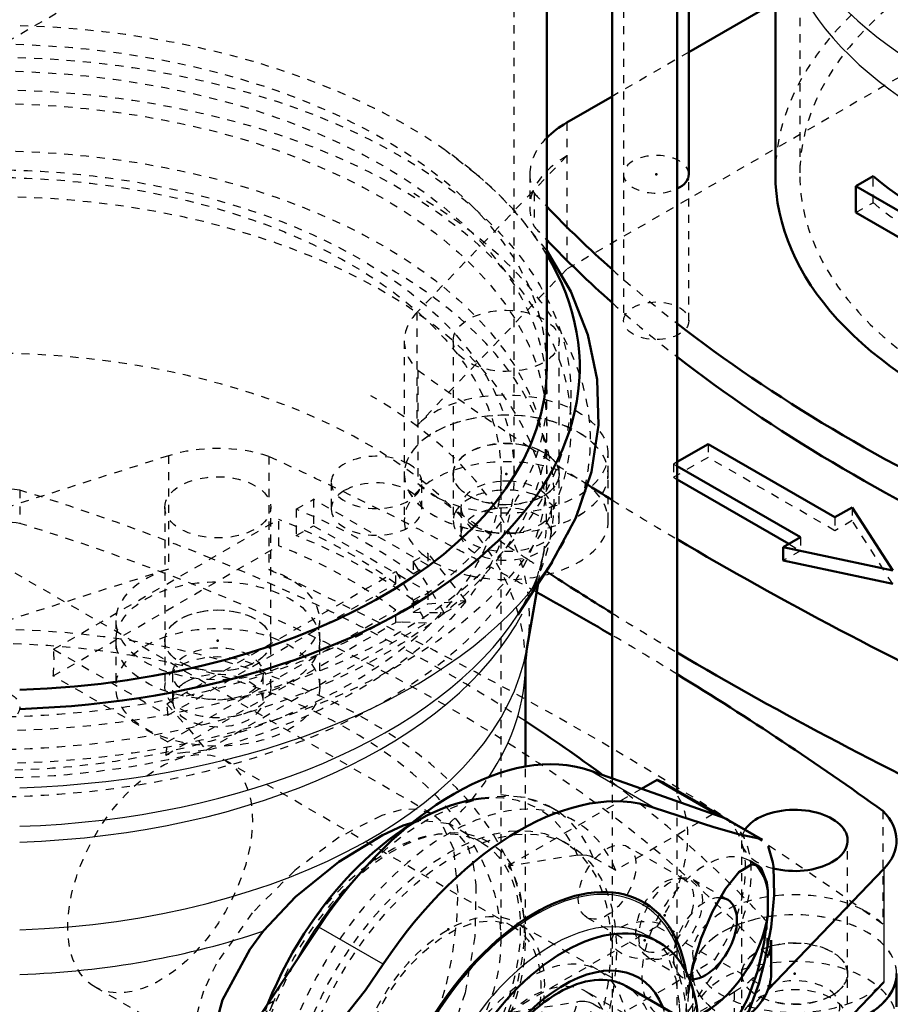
# Model space of a CAD drawing. Header units: millimetres. Extents: x -907 to 463, y -591 to 1160.
# Tile 9 of 60: x -484 to -377, y -310 to -189. Entities that reach past the tile are written whole.
import ezdxf

# ---------------------------------------------------------------- set-up
doc = ezdxf.new("R2010")
doc.units = ezdxf.units.MM
doc.linetypes.add('Dashed', pattern=[2, 1, -1])
for name, color, linetype, lineweight in [('2d ConnectionPoints', 7, 'Continuous', 50), ('AM_0', 7, 'Continuous', 50), ('AM_4', 3, 'Continuous', 25), ('AM_9', 6, 'Dashed', 25)]:
    doc.layers.add(name, color=color, linetype=linetype, lineweight=lineweight)

# ---------------------------------------------------------------- blocks, each defined once
blk = doc.blocks.new('17_Base_plate_2_15_1UG1041586_0_in_HSVP164161451021531101300230_6')
at = {"layer": 'AM_9'}
for p, q in [((-722.79, -328.95), (94.86, 143.07)), ((-445.72, -245.95), (-445.72, -249.22)), ((-434.62, -249.22), (-434.62, -245.95)), ((-429.81, -249.01), (-429.81, -252.28)), ((-418.71, -252.28), (-418.71, -249.01)), ((-465.17, -269.42), (-465.17, -272.69)), ((-454.07, -272.69), (-454.07, -269.42))]:
    blk.add_line(p, q, dxfattribs=at)
for centre, start_param, end_param in [((-440.17, -245.95), 0.785398, 3.141593), ((-440.17, -245.95), 3.141593, 7.068583), ((-440.17, -249.22), 3.141593, 8.63938), ((-424.26, -249.01), 1.689909, 3.141593), ((-424.26, -249.01), 1.471678, 1.689909), ((-424.26, -249.01), 0.517776, 1.471678), ((-440.17, -249.22), 2.356194, 3.141593), ((-424.26, -249.01), 4.371249, 6.800962), ((-424.26, -249.01), 3.141593, 3.937565), ((-424.26, -252.28), 1.950879, 3.141593), ((-424.26, -252.28), 1.763802, 1.950879), ((-424.26, -252.28), 0.262043, 1.763802), ((-424.26, -249.01), 3.937565, 4.218699), ((-424.26, -249.01), 4.218699, 4.371249), ((-424.26, -252.28), 0, 0.262043), ((-424.26, -252.28), 3.141593, 6.283185), ((-459.62, -272.69), 3.141593, 8.63938), ((-459.62, -272.69), 2.356194, 3.141593), ((-388.91, -310.24), 5.164538, 9.672079)]:
    blk.add_ellipse(centre, major_axis=(5.55, 0), ratio=0.577288, start_param=start_param, end_param=end_param, dxfattribs=at)
blk.add_ellipse((-459.62, -269.42), major_axis=(5.55, 0), ratio=0.577288, dxfattribs=at)
blk = doc.blocks.new('24_Pipe_pieceUG1159619_0001_2_0_in_HSVP164161451021531101300230_6')
at = {"layer": 'AM_0'}
for p, q in [((-396.85, -315.03), (-409.56, -307.69)), ((-426.18, -336.49), (-413.48, -343.82))]:
    blk.add_line(p, q, dxfattribs=at)
at = {"layer": 'AM_9'}
for p, q in [((-409.56, -307.69), (-412.95, -305.74)), ((-385.47, -325.09), (-414.46, -308.36)), ((-386.78, -320.84), (-396.85, -315.03)), ((-382.77, -320.42), (-385.6, -318.78)), ((-428.06, -331.91), (-399.07, -348.65)), ((-429.57, -334.53), (-426.18, -336.49)), ((-413.48, -343.82), (-403.41, -349.64)), ((-404.6, -351.69), (-401.77, -353.33))]:
    blk.add_line(p, q, dxfattribs=at)
for centre, major_axis in [((-421.26, -320.13), (8.31, 14.4)), ((-421.26, -320.13), (6.8, 11.78)), ((-395.1, -335.24), (9.5, 16.45)), ((-395.1, -335.24), (8.31, 14.4)), ((-392.27, -336.87), (9.5, 16.45)), ((-392.27, -336.87), (6.8, 11.78))]:
    blk.add_ellipse(centre, major_axis=major_axis, ratio=0.577382, dxfattribs=at)
blk = doc.blocks.new('58_WASHER1_3618060046_A0_1_0_in_HSVP164161451021531101300230_6')
at = {"layer": 'AM_9'}
for p, q in [((-472.12, -265.34), (-472.12, -271.06)), ((-466.12, -265.34), (-466.12, -271.06)), ((-453.12, -271.06), (-453.12, -265.34)), ((-447.12, -271.06), (-447.12, -265.34))]:
    blk.add_line(p, q, dxfattribs=at)
for centre, major_axis in [((-459.62, -265.34), (12.5, 0)), ((-459.62, -265.34), (6.5, 0)), ((-459.62, -271.06), (12.5, 0)), ((-459.62, -271.06), (6.5, 0))]:
    blk.add_ellipse(centre, major_axis=major_axis, ratio=0.577288, dxfattribs=at)
blk = doc.blocks.new('61_WASHER1_3618060046_A0_4_0_in_HSVP164161451021531101300230_6')
at = {"layer": 'AM_0'}
blk.add_line((-376.41, -310.24), (-376.41, -306.16), dxfattribs=at)
for start_param, end_param in [(5.497787, 6.283185), (5.19646, 5.497787)]:
    blk.add_ellipse((-388.91, -306.16), major_axis=(12.5, 0), ratio=0.577288, start_param=start_param, end_param=end_param, dxfattribs=at)
at = {"layer": 'AM_9'}
for p, q in [((-401.41, -306.16), (-401.41, -311.88)), ((-395.41, -306.16), (-395.41, -311.88)), ((-382.41, -311.88), (-382.41, -306.16)), ((-376.41, -311.88), (-376.41, -310.24))]:
    blk.add_line(p, q, dxfattribs=at)
for centre, major_axis, start_param, end_param in [((-388.91, -306.16), (12.5, 0), 1.798149, 2.224626), ((-388.91, -306.16), (12.5, 0), 0, 1.798149), ((-388.91, -306.16), (12.5, 0), 2.224626, 3.141593), ((-388.91, -306.16), (6.5, 0), 2.030644, 3.141593), ((-388.91, -306.16), (6.5, 0), 6.283185, 8.313829), ((-388.91, -311.88), (12.5, 0), 5.497787, 9.424778), ((-388.91, -306.16), (12.5, 0), 3.141593, 4.478334), ((-388.91, -306.16), (6.5, 0), 3.141593, 5.497787), ((-388.91, -306.16), (6.5, 0), 5.497787, 6.283185), ((-388.91, -311.88), (6.5, 0), 3.141593, 8.429587), ((-388.91, -311.88), (6.5, 0), 2.146402, 2.57665), ((-388.91, -311.88), (6.5, 0), 2.57665, 3.141593), ((-388.91, -311.88), (12.5, 0), 3.141593, 3.432083), ((-388.91, -306.16), (12.5, 0), 4.919245, 5.19646), ((-388.91, -306.16), (12.5, 0), 4.478334, 4.506466), ((-388.91, -311.88), (12.5, 0), 3.432083, 3.463697), ((-388.91, -311.88), (12.5, 0), 3.463697, 3.794706), ((-388.91, -311.88), (12.5, 0), 3.794706, 3.985266), ((-388.91, -311.88), (12.5, 0), 3.985266, 4.380256), ((-388.91, -311.88), (12.5, 0), 4.986294, 5.497787), ((-388.91, -311.88), (12.5, 0), 4.380256, 4.535187), ((-388.91, -311.88), (12.5, 0), 4.535187, 4.637236), ((-388.91, -311.88), (12.5, 0), 4.637236, 4.67639), ((-388.91, -311.88), (12.5, 0), 4.67639, 4.986294)]:
    blk.add_ellipse(centre, major_axis=major_axis, ratio=0.577288, start_param=start_param, end_param=end_param, dxfattribs=at)
blk = doc.blocks.new('65_Stud_431251_4_0_in_HSVP164161451021531101300230_6')
at = {"layer": 'AM_0'}
for p, q in [((-403.29, -283.72), (-403.29, 22.95)), ((-411.29, 15.22), (-411.29, -282.23))]:
    blk.add_line(p, q, dxfattribs=at)
at = {"layer": 'AM_9'}
for p, q in [((-411.29, -282.23), (-411.29, -302.07)), ((-403.29, -302.07), (-403.29, -283.72))]:
    blk.add_line(p, q, dxfattribs=at)
blk.add_ellipse((-407.29, -302.07), major_axis=(-4, 0), ratio=0.577288, dxfattribs=at)
blk = doc.blocks.new('66_2463618060046G1_0_in_HSVP164161451021531101300230_6')
at = {"layer": 'AM_0'}
for p, q in [((-392.18, -308.15), (-377.97, -293.32)), ((-391.79, -306.16), (-391.79, -302.07)), ((-383.94, -313.43), (-377.97, -307.2))]:
    blk.add_line(p, q, dxfattribs=at)
for centre, major_axis, start_param, end_param in [((-757.14, -461.58), (485.75, 0), 0.778492, 0.80521), ((-757.14, -461.58), (485.75, 0), 0.675584, 0.75475), ((-589.5, -360.73), (223.68, 0), 0.657356, 0.723836), ((-388.91, -289.83), (-6.5, 0), 1.155301, 5.925227), ((-388.91, -289.83), (12.5, 0), 5.777893, 6.806784), ((-407.29, -302.07), (15.5, 0), 6.073953, 6.283185), ((-407.29, -306.16), (15.5, 0), 5.681969, 6.283185), ((-388.91, -306.16), (12.5, 0), 5.19646, 6.283185)]:
    blk.add_ellipse(centre, major_axis=major_axis, ratio=0.577288, start_param=start_param, end_param=end_param, dxfattribs=at)
at = {"layer": 'AM_4'}
blk.add_line((-377.97, -293.32), (-377.97, -307.2), dxfattribs=at)
at = {"layer": 'AM_9'}
for p, q in [((-465.67, -242.69), (-498.86, -253.29)), ((-465.67, -242.69), (-465.67, -256.58)), ((-453.37, -242.76), (-453.37, -256.64)), ((-483.89, -246.9), (-483.89, -250.98)), ((-466.12, -249.01), (-466.12, -265.34)), ((-453.12, -265.34), (-453.12, -249.01)), ((-465.67, -256.58), (-498.86, -267.18)), ((-472.12, -262.89), (-472.12, -265.34)), ((-447.12, -265.34), (-447.12, -262.89)), ((-378.08, -286.22), (-378.08, -300.1)), ((-395.41, -289.83), (-395.41, -306.16)), ((-382.41, -306.16), (-382.41, -289.83)), ((-392.32, -299.76), (-392.32, -303.84)), ((-411.29, -302.07), (-411.29, -320.04)), ((-403.29, -320.04), (-403.29, -302.07)), ((-459.34, -344.78), (-396.33, -308.4)), ((-396.33, -312.48), (-392.18, -308.15)), ((-396.33, -308.4), (-396.33, -326.37))]:
    blk.add_line(p, q, dxfattribs=at)
for centre, major_axis, start_param, end_param in [((-459.62, -249.01), (12.5, 0), 1.047198, 2.076089), ((-757.14, -461.58), (485.75, 0), 0.834285, 0.895212), ((-487.9, -255.54), (15.5, 0), 1.308997, 2.356194), ((-589.5, -360.73), (223.68, 0), 0.955674, 1.079072), ((-487.9, -259.62), (15.5, 0), 1.308997, 1.795983), ((-589.5, -364.81), (223.68, 0), 0.491725, 1.079072), ((-757.14, -461.58), (485.75, 0), 0.825345, 0.834285), ((-589.5, -360.73), (223.68, 0), 0.827989, 0.955674), ((-459.62, -262.89), (12.5, 0), 2.076089, 7.330383), ((-757.14, -475.46), (485.75, 0), 0.675584, 0.895212), ((-757.14, -461.58), (485.75, 0), 0.80521, 0.821093), ((-757.14, -461.58), (485.75, 0), 0.75475, 0.778492), ((-589.5, -360.73), (223.68, 0), 0.723836, 0.820216), ((-589.5, -360.73), (223.68, 0), 0.632833, 0.657356), ((-589.5, -360.73), (223.68, 0), 0.519218, 0.632833), ((-388.91, -289.83), (-6.5, 0), 5.925227, 7.438487), ((-388.91, -303.71), (12.5, 0), 0.835565, 3.141593), ((-589.5, -360.73), (223.68, 0), 0.491725, 0.519218), ((-388.91, -306.16), (12.5, 0), 0, 4.478334), ((-388.91, -303.71), (12.5, 0), 0.523599, 0.835565), ((-388.91, -303.71), (12.5, 0), 3.141593, 5.777893), ((-407.29, -302.07), (15.5, 0), 5.497787, 6.073953), ((-407.29, -306.16), (15.5, 0), 6.283185, 6.544985)]:
    blk.add_ellipse(centre, major_axis=major_axis, ratio=0.577288, start_param=start_param, end_param=end_param, dxfattribs=at)
for centre, major_axis in [((-459.62, -249.01), (-6.5, 0)), ((-459.62, -265.34), (12.5, 0)), ((-459.62, -265.34), (-6.5, 0)), ((-487.9, -273.5), (-4, 0)), ((-407.29, -302.07), (-4, 0)), ((-388.91, -306.16), (-6.5, 0))]:
    blk.add_ellipse(centre, major_axis=major_axis, ratio=0.577288, dxfattribs=at)
blk = doc.blocks.new('74_Movitec_B_Pump_Mantal_137_2354_1_0_in_HSVP164161451021531101300230_6')
at = {"layer": 'AM_0'}
blk.add_line((-419.3, -231.85), (-419.3, 8.81), dxfattribs=at)
at = {"layer": 'AM_9'}
for p, q in [((-423.3, -244.92), (-423.3, 44.55)), ((-419.3, -244.92), (-419.3, -231.85))]:
    blk.add_line(p, q, dxfattribs=at)
for major_axis in [(-68.6, 0), (-64.6, 0)]:
    blk.add_ellipse((-487.9, -244.92), major_axis=major_axis, ratio=0.577288, dxfattribs=at)
blk = doc.blocks.new('76_Oval_flangeG_1___33_25_2_0_in_HSVP164161451021531101300230_6')
at = {"layer": 'AM_0'}
for p, q in [((-397.91, -286.93), (-414.01, -281.27)), ((-392.85, -289.75), (-397.11, -287.29)), ((-393.31, -289.58), (-392.89, -289.73)), ((-392.16, -290.55), (-391.57, -292.55)), ((-447.25, -300.46), (-463.35, -324.71)), ((-405.56, -302.32), (-406.97, -301.51)), ((-393.31, -307.4), (-396.1, -315.08)), ((-464.14, -342.16), (-459.88, -344.62)), ((-430.24, -341.82), (-428.83, -342.64)), ((-458.75, -345.17), (-459.9, -344.61))]:
    blk.add_line(p, q, dxfattribs=at)
for points in [[(-406.11, -285.83), (-398.82, -288.22), (-395.78, -289.06), (-393.31, -289.58)], [(-401.94, -308.58), (-401.41, -305.25), (-400.36, -301.8), (-398.97, -298.56), (-397.38, -295.78), (-395.73, -293.74), (-394.2, -292.79), (-393.39, -292.91)], [(-393.39, -292.91), (-393.01, -293.23), (-392.32, -294.99), (-392.2, -295.97)], [(-391.57, -292.55), (-391.5, -293.04), (-391.41, -296.53), (-391.78, -300.48), (-392.59, -304.72), (-393.31, -307.4)], [(-392.2, -298.91), (-392.63, -302.31), (-393.43, -305.77), (-394.61, -309.13), (-396.16, -312.06), (-397.93, -314), (-398.39, -314.28)], [(-458.75, -327.36), (-449.66, -318.43), (-441.52, -308.18), (-439.35, -305.01)], [(-460.58, -335.44), (-459.41, -332.47), (-457.3, -329.76), (-454.36, -327.42), (-450.73, -325.69), (-446.9, -324.93), (-443.53, -325.35), (-442.34, -325.88)], [(-442.34, -325.88), (-441.1, -326.83), (-439.76, -329.11), (-439.52, -330.27)], [(-459.9, -344.61), (-461.94, -343.03), (-463.85, -339.82), (-464.14, -336.22), (-463.04, -332.68), (-460.74, -329.3), (-458.75, -327.36)], [(-439.52, -332.3), (-440.38, -335.43), (-442.21, -338.44), (-444.82, -340.97), (-448.06, -342.8), (-451.7, -343.69), (-455.34, -343.42), (-457.41, -342.58)], [(-457.41, -342.58), (-458.38, -341.92), (-460.22, -339.49), (-460.58, -338.38)], [(-439.35, -352.74), (-448.15, -349.48), (-453.23, -347.46), (-458.75, -345.17)]]:
    blk.add_lwpolyline(points, dxfattribs=at)
for centre, major_axis, start_param, end_param in [((-430.63, -314.73), (-18.75, -32.48), 3.249641, 4.604178), ((-422.73, -319.28), (18.75, 32.48), 0.108048, 1.462585), ((-404.11, -299.42), (-7, -12.12), 3.141593, 3.249641), ((-420.73, -320.44), (-13.3, -23.04), 2.530483, 5.450846), ((-399.87, -301.87), (-5.5, -9.53), 2.520622, 3.141593), ((-399.87, -301.87), (-2.75, -4.76), 0.297276, 3.426416), ((-426.39, -317.17), (24.19, 41.9), -0.822719, -0.748239), ((-417.19, -322.48), (-11.64, -20.16), 2.356113, 7.058379), ((-399.87, -301.87), (-5.5, -9.53), 0.665222, 2.191604), ((-417.19, -322.48), (-9.14, -15.84), 2.711893, 6.712885), ((-417.87, -322.09), (-8.31, -14.4), 3.141593, 6.283185), ((-457.14, -330.03), (-7, -12.12), 4.604178, 6.283185), ((-452.9, -332.48), (-5.5, -9.53), 0, 2.746516), ((-457.14, -330.03), (-2.75, -4.76), 0.880923, 2.263958), ((-447.25, -335.75), (5.5, 9.53), -0.898998, -0.67196), ((-420.73, -320.44), (-13.3, -23.04), 5.544566, 6.894295), ((-426.39, -317.17), (24.19, 41.9), -3.964312, -3.889832), ((-418.61, -321.66), (-11.64, -20.16), 0, 0.020475), ((-422.73, -319.28), (18.75, 32.48), 3.249641, 4.253075)]:
    blk.add_ellipse(centre, major_axis=major_axis, ratio=0.577382, start_param=start_param, end_param=end_param, dxfattribs=at)
blk.add_ellipse((-452.9, -332.48), major_axis=(2.75, 4.76), ratio=0.577382, dxfattribs=at)
at = {"layer": 'AM_4'}
for p, q in [((-406.11, -285.83), (-414.01, -281.27)), ((-393.31, -289.58), (-397.91, -286.93)), ((-439.35, -305.01), (-447.25, -300.46)), ((-458.75, -327.36), (-463.35, -324.71))]:
    blk.add_line(p, q, dxfattribs=at)
for centre, major_axis, start_param, end_param in [((-420.73, -320.44), (-13.14, -22.76), 2.57753, 6.847248), ((-418.61, -321.66), (-11.64, -20.16), 3.138423, 6.283185)]:
    blk.add_ellipse(centre, major_axis=major_axis, ratio=0.577382, start_param=start_param, end_param=end_param, dxfattribs=at)
at = {"layer": 'AM_9'}
for p, q in [((-416.57, -290.37), (-417.27, -289.96)), ((-393.35, -292.93), (-394.37, -292.34)), ((-397.12, -297.1), (-401.36, -294.65)), ((-409.56, -307.69), (-423.02, -299.92)), ((-414.01, -328.99), (-397.91, -304.74)), ((-406.86, -304.18), (-402.62, -306.63)), ((-393.31, -307.4), (-397.91, -304.74)), ((-405.37, -311.39), (-400.33, -314.3)), ((-442.36, -325.87), (-447.4, -322.96)), ((-400.46, -324.16), (-401.22, -325.54)), ((-450.15, -327.72), (-454.39, -325.27)), ((-401.22, -325.54), (-403.81, -329.95)), ((-439.65, -328.72), (-426.18, -336.49)), ((-406.11, -333.55), (-414.01, -328.99)), ((-405.09, -331.98), (-406.11, -333.55)), ((-459.89, -334.8), (-455.65, -337.25)), ((-445.4, -338.67), (-444.69, -339.08)), ((-463.35, -342.52), (-447.25, -348.18)), ((-458.75, -345.17), (-463.35, -342.52)), ((-458.4, -342.01), (-457.39, -342.59)), ((-439.35, -352.74), (-447.25, -348.18))]:
    blk.add_line(p, q, dxfattribs=at)
for points in [[(-404.3, -304.52), (-403.49, -306.81), (-403.05, -309.89), (-403.03, -310.94)], [(-403.03, -310.94), (-403.11, -312.92), (-403.76, -317.01), (-405.05, -321.31), (-406.14, -323.98)], [(-401.6, -312.43), (-401.79, -311.71), (-401.94, -310.61)], [(-400.29, -314.33), (-400.99, -313.68), (-401.6, -312.43)], [(-398.39, -314.28), (-399.64, -314.54), (-400.29, -314.33)], [(-396.1, -315.08), (-397.83, -318.97), (-400.46, -324.16)], [(-410.33, -331.25), (-412.15, -333.61), (-415.25, -336.88), (-418.48, -339.49), (-421.67, -341.33), (-424.63, -342.38), (-425.92, -342.6)], [(-429.35, -342.24), (-429.39, -342.23), (-430.07, -341.92)], [(-425.92, -342.6), (-427.22, -342.65), (-429.35, -342.24)]]:
    blk.add_lwpolyline(points, dxfattribs=at)
for centre, major_axis in [((-431.34, -314.32), (-14.06, -24.36)), ((-430.63, -314.73), (-14.06, -24.36)), ((-404.11, -299.42), (-2.75, -4.76)), ((-431.34, -314.32), (-8.31, -14.4))]:
    blk.add_ellipse(centre, major_axis=major_axis, ratio=0.577382, dxfattribs=at)
for centre, major_axis, start_param, end_param in [((-404.11, -299.42), (-7, -12.12), 1.462585, 3.141593), ((-399.87, -301.87), (-5.5, -9.53), 3.141593, 6.948407), ((-399.87, -301.87), (-2.75, -4.76), 3.426416, 6.580461), ((-418.61, -321.66), (-11.64, -20.16), 1.911464, 3.138423), ((-420.73, -320.44), (-13.14, -22.76), 0.564063, 2.57753), ((-420.73, -320.44), (-13.3, -23.04), -3.880212, -3.752702), ((-417.87, -322.09), (-8.31, -14.4), 0, 3.141593), ((-394.21, -305.13), (5.5, 9.53), -4.040591, -3.813553), ((-417.19, -322.48), (-9.14, -15.84), 0.4297, 2.711893), ((-420.73, -320.44), (-13.3, -23.04), 1.803979, 2.309253), ((-417.19, -322.48), (-11.64, -20.16), 0.775193, 2.356113), ((-452.9, -332.48), (-5.5, -9.53), 2.746516, 5.333197), ((-457.14, -330.03), (-2.75, -4.76), 2.263958, 7.164108), ((-420.73, -320.44), (-13.3, -23.04), 1.42981, 1.643429), ((-418.61, -321.66), (-11.64, -20.16), 1.53068, 1.592169), ((-430.63, -314.73), (-18.75, -32.48), 0.108048, 1.462585), ((-420.73, -320.44), (-13.3, -23.04), 0.61111, 1.339048), ((-422.73, -319.28), (18.75, 32.48), 4.253075, 4.604178), ((-418.61, -321.66), (-11.64, -20.16), 0.020475, 1.200956), ((-452.9, -332.48), (-5.5, -9.53), 5.662215, 6.283185), ((-457.14, -330.03), (-7, -12.12), 0, 0.108048)]:
    blk.add_ellipse(centre, major_axis=major_axis, ratio=0.577382, start_param=start_param, end_param=end_param, dxfattribs=at)
blk = doc.blocks.new('77_PUMP_CASING__103618060030_O_1_0_in_HSVP164161451021531101300230_6')
at = {"layer": 'AM_0'}
for p, q in [((-422.8, -262.12), (-418.65, -255.73)), ((-419.45, -256.9), (-418.7, -255.8)), ((-421.74, -266.33), (-420.34, -258.33)), ((-421.9, -280.77), (-421.9, -268.22)), ((-405.77, -282.41), (-407.66, -283.5)), ((-405.77, -282.41), (-398.69, -286.49)), ((-397.82, -286.88), (-404.89, -282.8)), ((-398.69, -286.49), (-398.87, -286.59))]:
    blk.add_line(p, q, dxfattribs=at)
for points in [[(-418.7, -255.8), (-415.72, -250.3), (-413.81, -244.64), (-412.96, -238.95), (-413.13, -233.34), (-414.27, -227.86), (-416.34, -222.57), (-419.3, -217.52)], [(-421.9, -268.23), (-421.9, -267.84), (-421.74, -266.33)], [(-434.97, -287.45), (-436.88, -288.02), (-439.42, -289.17), (-444.77, -292.46), (-450.08, -296.75), (-454, -300.91)], [(-460.23, -313.75), (-459.03, -309.37), (-455.7, -303.2), (-454, -300.91)]]:
    blk.add_lwpolyline(points, dxfattribs=at)
for centre, major_axis, ratio, start_param, end_param in [((-487.9, -231.85), (-72.65, 0), 0.577288, 1.625883, 3.47707), ((-487.9, -231.85), (-68.6, 0), 0.577288, 1.629138, 3.141593), ((-487.9, -240.74), (-73.96, 0), 0.577288, -3.525384, -3.500182), ((-411.89, -294.93), (-7, -12.12), 0.577382, 3.141593, 3.259963), ((-435.29, -312.04), (-15.03, -26.03), 0.577382, 3.495172, 4.954026), ((-404.82, -299.01), (-7, -12.12), 0.577382, 3.091068, 3.259963)]:
    blk.add_ellipse(centre, major_axis=major_axis, ratio=ratio, start_param=start_param, end_param=end_param, dxfattribs=at)
at = {"layer": 'AM_4'}
for centre, major_axis, ratio, start_param, end_param in [((-487.9, -240.74), (-73.96, 0), 0.577288, 1.624908, 2.757801), ((-487.9, -250.51), (-68.58, 0), 0.577288, 1.629153, 2.845433), ((-487.9, -248.03), (-69.53, 0), 0.577288, 1.62836, 2.783003), ((-487.9, -262.47), (-66.5, 0), 0.577288, 1.630984, 3.040802), ((-487.9, -268.22), (-66, 0), 0.577288, 2.769845, 3.142327), ((-434.09, -312.73), (-15.5, -26.85), 0.577382, 4.32701, 4.760213), ((-487.9, -268.22), (-66, 0), 0.577288, 1.63144, 2.11032)]:
    blk.add_ellipse(centre, major_axis=major_axis, ratio=ratio, start_param=start_param, end_param=end_param, dxfattribs=at)
at = {"layer": 'AM_9'}
for p, q in [((-419.3, -235.12), (-419.3, -231.85)), ((-416.35, -239.12), (-416.35, -235.12)), ((-433.37, -286.58), (-519.43, -236.9)), ((-419.3, -244.92), (-419.3, -239.12)), ((-424.9, -302.07), (-424.9, -244.92)), ((-450, -249.25), (-447.88, -248.02)), ((-447.88, -248.02), (-447.88, -251.26)), ((-433.88, -256.11), (-447.88, -248.02)), ((-450, -249.25), (-450, -252.48)), ((-479.74, -266.41), (-452.15, -250.49)), ((-452.15, -253.72), (-452.15, -250.49)), ((-450, -252.48), (-447.88, -251.26)), ((-447.88, -251.26), (-433.88, -259.34)), ((-479.79, -269.68), (-452.15, -253.72)), ((-435.67, -255.65), (-433.88, -254.61)), ((-433.88, -254.61), (-433.88, -256.11)), ((-429.21, -260.42), (-433.88, -254.61)), ((-420.34, -258.33), (-419.67, -254.49)), ((-435.67, -255.65), (-435.67, -257.14)), ((-465.87, -273.08), (-437.81, -256.88)), ((-437.81, -258.38), (-437.81, -256.88)), ((-437.81, -256.88), (-436.89, -258.33)), ((-435.67, -257.14), (-433.88, -256.11)), ((-465.74, -274.5), (-437.81, -258.38)), ((-436.89, -258.33), (-434.03, -263.2)), ((-435.67, -260.38), (-433.88, -259.34)), ((-433.88, -259.34), (-433.88, -260.84)), ((-435.67, -260.38), (-435.67, -261.87)), ((-433.88, -260.84), (-429.21, -260.42)), ((-431.85, -261.94), (-429.21, -260.42)), ((-465.79, -277.76), (-437.81, -261.61)), ((-437.81, -263.11), (-437.81, -261.61)), ((-435.67, -261.87), (-433.88, -260.84)), ((-465.99, -279.37), (-437.81, -263.11)), ((-461.04, -278.79), (-434.03, -263.2)), ((-479.74, -266.41), (-465.74, -274.5)), ((-465.79, -277.76), (-479.79, -269.68)), ((-423.34, -300.46), (-458.69, -280.05)), ((-421.9, -302.07), (-421.9, -280.77)), ((-407.66, -283.5), (-423.99, -292.93)), ((-415.84, -287.47), (-418.59, -285.88)), ((-398.87, -286.59), (-410.84, -293.5)), ((-427.3, -290.09), (-431.17, -287.85)), ((-402.32, -294.68), (-409.39, -290.6)), ((-415.5, -291.63), (-423.54, -292.91)), ((-410.84, -293.5), (-413.59, -291.92)), ((-414.39, -299.26), (-407.32, -303.34)), ((-423.99, -310.89), (-405.77, -300.37)), ((-405.77, -300.37), (-398.69, -304.46)), ((-410.84, -311.47), (-398.69, -304.46)), ((-474.69, -307.76), (-439.33, -328.17)), ((-452.82, -309.58), (-453.6, -310.02)), ((-423.54, -310.87), (-415.5, -309.6)), ((-413.59, -309.88), (-410.84, -311.47))]:
    blk.add_line(p, q, dxfattribs=at)
for points in [[(-426.04, -209.84), (-427.96, -208.16), (-431.72, -205.26)], [(-419.3, -217.52), (-419.32, -217.5), (-423.19, -212.68), (-425.18, -210.65)], [(-419.62, -254.2), (-419.74, -254.89), (-420.52, -257.63)], [(-431.85, -261.94), (-435.1, -256.53), (-435.67, -255.65)], [(-420.52, -257.63), (-420.84, -258.44), (-422.67, -261.92), (-422.81, -262.14)], [(-435.67, -261.87), (-432.36, -261.91), (-431.85, -261.94)], [(-434.03, -263.2), (-437.08, -263.1), (-437.81, -263.11)], [(-465.87, -273.08), (-463.28, -276.04), (-461.04, -278.79)], [(-461.04, -278.79), (-463.58, -279.06), (-465.99, -279.37)], [(-418.14, -286.16), (-418.75, -285.79), (-421.94, -284.58), (-424.92, -284.25)], [(-433.36, -286.59), (-435.19, -286.02), (-437.16, -286.1), (-439.53, -286.76), (-444.76, -289.45), (-450.18, -293.51), (-455.4, -298.71), (-459.83, -304.98), (-461.37, -308.3), (-462.37, -311.76), (-462.4, -317.92), (-460.25, -322.9), (-456.36, -326.43)], [(-430.17, -296.21), (-430.69, -290.91), (-432.29, -287.47), (-433.36, -286.59)], [(-431.28, -287.79), (-429, -290.48), (-428.34, -292.62), (-427.97, -295.33), (-428.11, -301.61), (-429.3, -308.51), (-431.7, -315.68), (-433.43, -319.11), (-435.55, -322.27), (-437.87, -324.85), (-440.54, -326.96), (-445.96, -329.12), (-451.3, -328.89), (-454.18, -327.69)], [(-431.28, -287.79), (-434.73, -287.4), (-434.97, -287.45)], [(-415.5, -291.63), (-415.13, -291.6), (-414.4, -291.64), (-414.01, -291.74), (-413.59, -291.92)], [(-423.54, -292.91), (-423.86, -292.94), (-423.99, -292.93)], [(-432.61, -311.03), (-431.58, -307.43), (-430.79, -303.53), (-430.33, -299.8), (-430.17, -296.21)], [(-452.86, -309.84), (-454.52, -313.28), (-455.07, -314.47)], [(-452.82, -309.58), (-452.83, -309.78), (-452.86, -309.84)], [(-413.59, -309.88), (-413.73, -309.81), (-414.01, -309.7), (-414.63, -309.57), (-415.29, -309.57), (-415.5, -309.6)]]:
    blk.add_lwpolyline(points, dxfattribs=at)
for centre, major_axis, ratio, start_param, end_param in [((-487.9, -231.85), (-72.65, 0), 0.577288, 3.47707, 5.947708), ((-487.9, -231.85), (-68.6, 0), 0.577288, 3.141593, 6.283185), ((-487.9, -250.51), (-68.58, 0), 0.577288, 2.935162, 6.4148), ((-487.9, -240.74), (-73.96, 0), 0.577288, 2.783003, 3.926991), ((-487.9, -248.03), (-69.53, 0), 0.577288, 2.783003, 3.926991), ((-487.9, -268.22), (-66, 0), 0.577288, 3.142327, 5.251913), ((-487.9, -262.47), (-66.5, 0), 0.577288, 3.040802, 3.926991), ((-487.9, -280.44), (66, 0), 0.577288, 0.657779, 0.958996), ((-487.9, -280.44), (-63, 0), 0.577288, 3.793259, 4.108946), ((-487.9, -283.67), (-66, 0), 0.577288, 3.799372, 4.100589), ((-487.9, -283.67), (63, 0), 0.577288, 0.651667, 0.967353), ((-487.9, -302.07), (-63, 0), 0.577288, 2.570082, 8.580755), ((-487.9, -302.07), (-66, 0), 0.577288, 1.84486, 5.42353), ((-495.96, -277.01), (-11.5, -19.92), 0.577382, -4.034234, -3.861808), ((-481.96, -285.09), (-11.5, -19.92), 0.577382, -3.861808, -3.781756), ((-481.96, -285.09), (-11.5, -19.92), 0.577382, -4.114715, -4.034234), ((-487.9, -268.22), (-66, 0), 0.577288, -3.681116, -3.51334), ((-411.89, -294.93), (-7, -12.12), 0.577382, 1.452263, 3.141593), ((-431.34, -314.32), (-15.5, -26.85), 0.577382, 2.718855, 5.134964), ((-434.09, -312.73), (-15.5, -26.85), 0.577382, 2.718855, 4.32701), ((-435.29, -312.04), (-15.03, -26.03), 0.577382, 2.73075, 3.495172), ((-404.82, -299.01), (-7, -12.12), 0.577382, 1.452263, 3.091068), ((-487.9, -248.03), (-69.53, 0), 0.577288, 1.513232, 1.62836), ((-438.2, -310.35), (-11.73, -20.33), 0.577382, 2.843913, 5.009906), ((-487.9, -250.51), (-68.58, 0), 0.577288, 1.51244, 1.629153), ((-438.41, -310.24), (-11.58, -20.06), 0.577382, 1.861376, 2.85085), ((-434.09, -312.73), (-15.5, -26.85), 0.577382, 4.760213, 5.134964), ((-487.9, -268.22), (-66, 0), 0.577288, 1.510153, 1.63144), ((-438.41, -310.24), (-11.58, -20.06), 0.577382, 5.002969, 5.992443), ((-435.29, -312.04), (-15.03, -26.03), 0.577382, 5.872343, 8.264661), ((-435.29, -312.04), (-15.03, -26.03), 0.577382, 4.954026, 5.123069), ((-434.09, -312.73), (-15.5, -26.85), 0.577382, 5.860447, 8.276557)]:
    blk.add_ellipse(centre, major_axis=major_axis, ratio=ratio, start_param=start_param, end_param=end_param, dxfattribs=at)
for centre, major_axis, ratio in [((-487.9, -235.12), (-71.55, 0), 0.577288), ((-487.9, -235.12), (-68.6, 0), 0.577288), ((-487.9, -239.12), (-71.55, 0), 0.577288), ((-487.9, -239.12), (-68.6, 0), 0.577288), ((-487.9, -244.92), (-68.6, 0), 0.577288), ((-487.9, -244.92), (-63, 0), 0.577288), ((-466.69, -293.91), (-8, -13.86), 0.577382), ((-438.8, -310.01), (-11.5, -19.92), 0.577382), ((-411.89, -294.93), (-2.5, -4.33), 0.577382), ((-404.82, -299.01), (-2.5, -4.33), 0.577382), ((-431.34, -314.32), (-8, -13.86), 0.577382)]:
    blk.add_ellipse(centre, major_axis=major_axis, ratio=ratio, dxfattribs=at)
blk = doc.blocks.new('79_WASHER1_3618060046_A0_6_0_in_HSVP164161451021531101300230_6')
at = {"layer": 'AM_9'}
for p, q in [((-436.76, -244.93), (-436.76, -250.64)), ((-430.76, -244.93), (-430.76, -250.64)), ((-417.76, -250.64), (-417.76, -244.93)), ((-411.76, -250.64), (-411.76, -244.93))]:
    blk.add_line(p, q, dxfattribs=at)
for centre, major_axis, start_param, end_param in [((-424.26, -244.93), (12.5, 0), 0.488611, 3.141593), ((-424.26, -244.93), (6.5, 0), 1.472499, 5.497787), ((-424.26, -244.93), (6.5, 0), 6.283185, 7.755684), ((-424.26, -244.93), (12.5, 0), 5.497787, 6.771796), ((-424.26, -250.64), (12.5, 0), 4.783914, 9.424778), ((-424.26, -244.93), (12.5, 0), 3.141593, 4.522183), ((-424.26, -244.93), (6.5, 0), 5.497787, 6.283185), ((-424.26, -250.64), (6.5, 0), 1.684108, 2.275778), ((-424.26, -250.64), (6.5, 0), 1.016113, 1.684108), ((-424.26, -250.64), (6.5, 0), 3.141593, 7.149), ((-424.26, -250.64), (6.5, 0), 2.275778, 2.806598), ((-424.26, -250.64), (6.5, 0), 0.865815, 1.016113), ((-424.26, -250.64), (6.5, 0), 2.806598, 3.141593), ((-424.26, -250.64), (12.5, 0), 3.141593, 3.163147), ((-424.26, -250.64), (12.5, 0), 3.163147, 3.771135), ((-424.26, -244.93), (12.5, 0), 4.805483, 5.497787), ((-424.26, -244.93), (12.5, 0), 4.522183, 4.562366), ((-424.26, -244.93), (12.5, 0), 4.562366, 4.805483), ((-424.26, -250.64), (12.5, 0), 3.771135, 3.920789), ((-424.26, -250.64), (12.5, 0), 3.920789, 4.347679), ((-424.26, -250.64), (12.5, 0), 4.347679, 4.469049), ((-424.26, -250.64), (12.5, 0), 4.469049, 4.783914)]:
    blk.add_ellipse(centre, major_axis=major_axis, ratio=0.577288, start_param=start_param, end_param=end_param, dxfattribs=at)
blk = doc.blocks.new('83_Stud_431251_6_0_in_HSVP164161451021531101300230_6')
at = {"layer": 'AM_0'}
blk.add_line((-401.88, -208.19), (-401.88, 24.51), dxfattribs=at)
blk.add_ellipse((-405.88, -208.19), major_axis=(-4, 0), ratio=0.577288, start_param=2.273714, end_param=3.141593, dxfattribs=at)
at = {"layer": 'AM_9'}
blk.add_line((-409.88, 79.97), (-409.88, -208.19), dxfattribs=at)
blk.add_ellipse((-405.88, -208.19), major_axis=(-4, 0), ratio=0.577288, start_param=3.141593, end_param=8.556899, dxfattribs=at)
blk = doc.blocks.new('86_2463618060046G2_0_in_HSVP164161451021531101300230_6')
at = {"layer": 'AM_0'}
for p, q in [((-391.27, -187.1), (-401.88, -193.22)), ((-411.29, -198.66), (-416.84, -201.86)), ((-399.52, -241.25), (-403.29, -243.43)), ((-383.96, -250.23), (-399.52, -241.25)), ((-403.29, -243.97), (-388.2, -252.68)), ((-403.29, -245.6), (-389.62, -253.5)), ((-381.84, -249.01), (-383.96, -250.23)), ((-376.89, -256.76), (-381.84, -249.01)), ((-388.2, -252.68), (-390.32, -253.91)), ((-390.32, -253.91), (-390.32, -255.54)), ((-390.32, -253.91), (-376.89, -256.76)), ((-390.32, -255.54), (-376.89, -258.4))]:
    blk.add_line(p, q, dxfattribs=at)
for centre, major_axis, start_param, end_param in [((-405.88, -208.19), (15.5, 0), 2.356194, 2.618122), ((-405.88, -208.19), (-4, 0), 2.273714, 3.141593), ((-223.67, -149.53), (223.68, 0), 3.647775, 3.717329), ((-223.67, -153.62), (223.68, 0), 3.647775, 3.717329), ((-223.67, -149.53), (223.68, 0), 3.780032, 4.042763), ((-223.67, -153.62), (223.68, 0), 3.780032, 4.042763), ((-56.04, -56.85), (485.75, 0), 3.882138, 3.892084), ((-56.04, -56.85), (485.75, 0), 3.91593, 4.029649), ((-56.04, -70.73), (485.75, 0), 3.867355, 3.892084), ((-56.04, -70.73), (485.75, 0), 3.91593, 4.028809)]:
    blk.add_ellipse(centre, major_axis=major_axis, ratio=0.577288, start_param=start_param, end_param=end_param, dxfattribs=at)
at = {"layer": 'AM_9'}
for p, q in [((-336.23, -173.29), (-416.84, -219.82)), ((-401.88, -193.22), (-411.29, -198.66)), ((-416.84, -201.86), (-416.84, -219.82)), ((-416.84, -205.94), (-435.2, -225.11)), ((-421.38, -208.19), (-421.38, -212.27)), ((-409.88, -208.19), (-409.88, -226.15)), ((-401.88, -226.15), (-401.88, -208.19)), ((-420.85, -210.5), (-420.85, -214.59)), ((-416.84, -219.82), (-435.2, -238.99)), ((-435.2, -225.11), (-435.2, -238.99)), ((-436.76, -228.6), (-436.76, -244.93)), ((-430.76, -228.6), (-430.76, -244.93)), ((-417.76, -244.93), (-417.76, -228.6)), ((-435.09, -232.21), (-435.09, -246.09)), ((-399.52, -241.25), (-399.52, -242.89)), ((-411.76, -244.93), (-411.76, -242.48)), ((-399.52, -242.89), (-403.76, -245.33)), ((-403.29, -243.43), (-403.76, -243.7)), ((-403.76, -243.7), (-403.76, -245.33)), ((-403.76, -243.7), (-403.29, -243.97)), ((-383.96, -251.87), (-399.52, -242.89)), ((-403.76, -245.33), (-403.29, -245.6)), ((-381.84, -249.01), (-381.84, -250.64)), ((-383.96, -250.23), (-383.96, -251.87)), ((-381.84, -250.64), (-383.96, -251.87)), ((-376.89, -258.4), (-381.84, -250.64)), ((-388.2, -252.68), (-388.2, -254.32)), ((-388.2, -254.32), (-390.32, -255.54)), ((-389.62, -253.5), (-388.2, -254.32))]:
    blk.add_line(p, q, dxfattribs=at)
for centre, major_axis, start_param, end_param in [((-405.88, -208.19), (15.5, 0), 2.618122, 3.141593), ((-405.88, -212.27), (15.5, 0), 2.356194, 2.916406), ((-405.88, -208.19), (-4, 0), 3.141593, 8.556899), ((-405.88, -208.19), (15.5, 0), 3.141593, 3.403392), ((-405.88, -212.27), (15.5, 0), 2.916406, 3.141593), ((-223.67, -149.53), (223.68, 0), 3.633317, 3.647775), ((-405.88, -212.27), (15.5, 0), 3.141593, 3.403392), ((-223.67, -153.62), (223.68, 0), 3.633317, 3.647775), ((-223.67, -149.53), (223.68, 0), 3.717329, 3.780032), ((-223.67, -153.62), (223.68, 0), 3.717329, 3.780032), ((-424.26, -228.6), (12.5, 0), 2.6363, 3.141593), ((-424.26, -228.6), (12.5, 0), 3.141593, 3.665191), ((-56.04, -56.85), (485.75, 0), 3.817177, 3.85331), ((-424.26, -242.48), (12.5, 0), 0, 2.6363), ((-424.26, -244.93), (12.5, 0), 5.497787, 9.424778), ((-56.04, -56.85), (485.75, 0), 3.85331, 3.860982), ((-424.26, -242.48), (12.5, 0), 3.977158, 6.283185), ((-56.04, -56.85), (485.75, 0), 3.860982, 3.882138), ((-424.26, -244.93), (12.5, 0), 3.141593, 4.562366), ((-424.26, -242.48), (12.5, 0), 3.665191, 3.977158), ((-56.04, -70.73), (485.75, 0), 3.817177, 3.852496), ((-56.04, -56.85), (485.75, 0), 3.892084, 3.91593), ((-424.26, -244.93), (12.5, 0), 4.805483, 5.497787), ((-424.26, -244.93), (12.5, 0), 4.562366, 4.805483), ((-56.04, -70.73), (485.75, 0), 3.852496, 3.860087), ((-56.04, -70.73), (485.75, 0), 3.860087, 3.865393), ((-56.04, -70.73), (485.75, 0), 3.892084, 3.91593)]:
    blk.add_ellipse(centre, major_axis=major_axis, ratio=0.577288, start_param=start_param, end_param=end_param, dxfattribs=at)
for centre, major_axis in [((-405.88, -226.15), (-4, 0)), ((-424.26, -228.6), (-6.5, 0)), ((-424.26, -244.93), (-6.5, 0))]:
    blk.add_ellipse(centre, major_axis=major_axis, ratio=0.577288, dxfattribs=at)
blk = doc.blocks.new('94_Movitec_B_Pump_Mantal_137_2354_2_0_in_HSVP164161451021531101300230_6')
at = {"layer": 'AM_9'}
blk.add_ellipse((-325.27, -151.03), major_axis=(-68.6, 0), ratio=0.577288, dxfattribs=at)
blk = doc.blocks.new('97_PUMP_CASING__103618060030_O_2_0_in_HSVP164161451021531101300230_6')
at = {"layer": 'AM_0'}
for p, q in [((-391.27, -174.33), (-391.27, -208.19)), ((-381.41, -209.65), (-379.3, -208.43)), ((-381.41, -209.65), (-381.41, -212.89)), ((-367.41, -217.74), (-381.41, -209.65)), ((-381.41, -212.89), (-367.41, -220.97))]:
    blk.add_line(p, q, dxfattribs=at)
for centre, major_axis, start_param, end_param in [((-325.27, -208.19), (-66, 0), 6.283185, 7.254483), ((-325.27, -186.55), (66, 0), 3.753393, 4.026689)]:
    blk.add_ellipse(centre, major_axis=major_axis, ratio=0.577288, start_param=start_param, end_param=end_param, dxfattribs=at)
at = {"layer": 'AM_4'}
for centre, major_axis, start_param, end_param in [((-325.27, -156.62), (-68.58, 0), 0.293132, 1.210893), ((-325.27, -154.14), (-69.53, 0), 0.35859, 1.234435), ((-325.27, -168.58), (-66.5, 0), 0.10079, 1.105794), ((-325.27, -174.33), (-66, 0), 0.000286, 1.06567)]:
    blk.add_ellipse(centre, major_axis=major_axis, ratio=0.577288, start_param=start_param, end_param=end_param, dxfattribs=at)
at = {"layer": 'AM_9'}
for p, q in [((-388.27, -151.03), (-388.27, -208.19)), ((-379.3, -211.67), (-379.3, -208.43)), ((-381.41, -212.89), (-379.3, -211.67))]:
    blk.add_line(p, q, dxfattribs=at)
blk.add_ellipse((-325.27, -151.03), major_axis=(-68.6, 0), ratio=0.577288, dxfattribs=at)
for centre, major_axis, start_param, end_param in [((-325.27, -208.19), (-63, 0), 2.570082, 8.580755), ((-325.27, -208.19), (-66, 0), 5.542854, 6.283185), ((-325.27, -189.78), (-66, 0), 0.6118, 0.913017)]:
    blk.add_ellipse(centre, major_axis=major_axis, ratio=0.577288, start_param=start_param, end_param=end_param, dxfattribs=at)

msp = doc.modelspace()

# ---------------------------------------------------------------- linework, layer by layer
at = {"layer": '2d ConnectionPoints'}
for p in [(-405.88, -208.19), (-405.88, -208.19), (-424.26, -244.93), (-424.26, -244.93), (-459.62, -265.34), (-459.62, -265.34), (-459.62, -265.34), (-404.82, -299.01), (-431.34, -300.74), (-407.29, -302.07), (-407.29, -302.07), (-388.91, -306.16), (-388.91, -306.16)]:
    msp.add_point(p, dxfattribs=at)

# ---------------------------------------------------------------- block references
for name in ['17_Base_plate_2_15_1UG1041586_0_in_HSVP164161451021531101300230_6', '94_Movitec_B_Pump_Mantal_137_2354_2_0_in_HSVP164161451021531101300230_6', '83_Stud_431251_6_0_in_HSVP164161451021531101300230_6', '74_Movitec_B_Pump_Mantal_137_2354_1_0_in_HSVP164161451021531101300230_6', '65_Stud_431251_4_0_in_HSVP164161451021531101300230_6', '97_PUMP_CASING__103618060030_O_2_0_in_HSVP164161451021531101300230_6', '86_2463618060046G2_0_in_HSVP164161451021531101300230_6', '77_PUMP_CASING__103618060030_O_1_0_in_HSVP164161451021531101300230_6', '79_WASHER1_3618060046_A0_6_0_in_HSVP164161451021531101300230_6', '66_2463618060046G1_0_in_HSVP164161451021531101300230_6', '58_WASHER1_3618060046_A0_1_0_in_HSVP164161451021531101300230_6', '76_Oval_flangeG_1___33_25_2_0_in_HSVP164161451021531101300230_6', '61_WASHER1_3618060046_A0_4_0_in_HSVP164161451021531101300230_6', '24_Pipe_pieceUG1159619_0001_2_0_in_HSVP164161451021531101300230_6']:
    msp.add_blockref(name, (0, 0))

doc.saveas('drawing.dxf')
